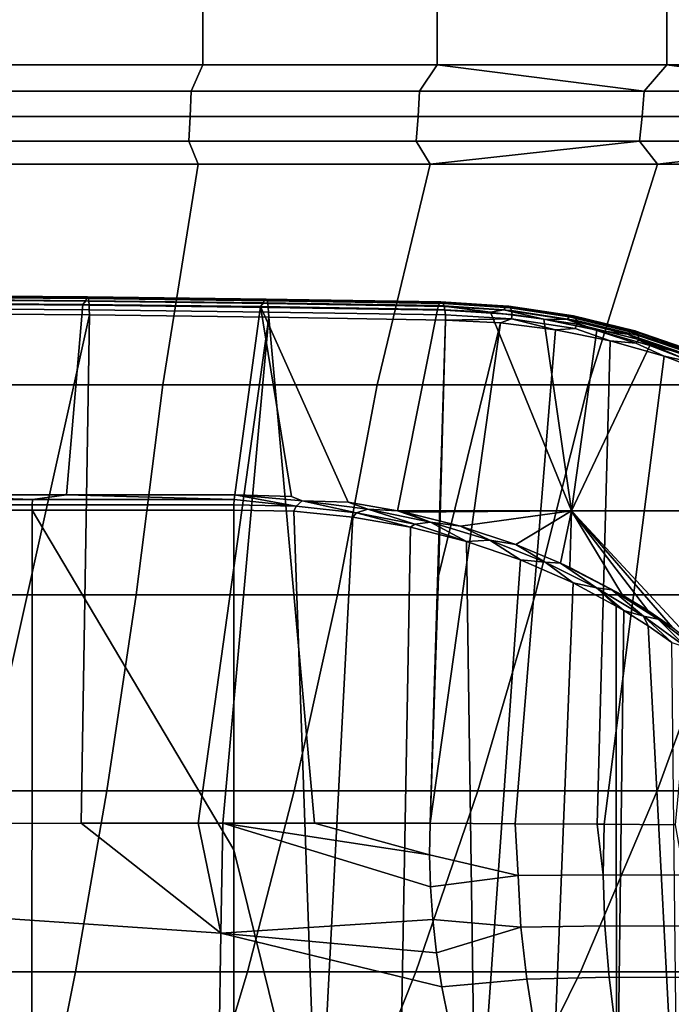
# Model space of a CAD drawing. Header units: metres. Extents: x -109 to 109, y -100 to 76.
# Tile 96 of 256: x 2.39 to 7.73, y -84.09 to -76.04. Entities that reach past the tile are written whole.
import ezdxf

# ---------------------------------------------------------------- set-up
doc = ezdxf.new("R2010")
doc.units = ezdxf.units.M
doc.layers.add('solid_21062310', color=7, linetype='CONTINUOUS')

msp = doc.modelspace()

# ---------------------------------------------------------------- linework, layer by layer
at = {"layer": 'solid_21062310'}
for points in [[(1.96133, -63.901745, -29.41861), (3.91057, -63.901745, -29.187902), (3.893515, -76.406158, -29.08012), (1.952778, -76.406158, -29.30982)], [(3.91057, -63.901745, 20.193041), (1.96133, -63.901745, 20.423748), (1.952778, -76.406158, 20.314959), (3.893515, -76.406158, 20.085258)], [(3.91057, -63.901745, -29.187902), (5.835702, -63.901745, -28.804972), (5.810246, -76.406158, -28.698858), (3.893515, -76.406158, -29.08012)], [(5.835702, -63.901745, 19.81011), (3.91057, -63.901745, 20.193041), (3.893515, -76.406158, 20.085258), (5.810246, -76.406158, 19.703997)], [(5.835702, -63.901745, -28.804972), (7.724858, -63.901745, -28.272177), (7.691156, -76.406158, -28.168386), (5.810246, -76.406158, -28.698858)], [(7.724858, -63.901745, 19.277315), (5.835702, -63.901745, 19.81011), (5.810246, -76.406158, 19.703997), (7.691155, -76.406158, 19.173525)], [(9.56639, -63.901745, 18.59794), (7.724858, -63.901745, 19.277315), (7.691155, -76.406158, 19.173525), (9.524643, -76.406158, 18.497116)], [(7.724858, -63.901745, -28.272177), (9.56639, -63.901745, -27.592802), (9.524644, -76.406158, -27.491978), (7.691156, -76.406158, -28.168386)], [(1.903928, -76.619858, -29.296381), (1.952778, -76.406158, -29.30982), (3.893515, -76.406158, -29.08012), (3.796682, -76.619858, -29.077871)], [(1.903928, -76.619858, 20.301517), (3.796682, -76.619858, 20.08301), (3.893515, -76.406158, 20.085258), (1.952778, -76.406158, 20.314959)], [(3.796682, -76.619858, -29.077871), (3.893515, -76.406158, -29.08012), (5.810246, -76.406158, -28.698858), (5.667156, -76.619858, -28.715115)], [(3.796682, -76.619858, 20.08301), (5.667156, -76.619858, 19.720251), (5.810246, -76.406158, 19.703997), (3.893515, -76.406158, 20.085258)], [(5.667156, -76.619858, -28.715115), (5.810246, -76.406158, -28.698858), (7.504373, -76.619858, -28.210238)], [(7.504373, -76.619858, 19.215376), (5.810246, -76.406158, 19.703997), (5.667156, -76.619858, 19.720251)], [(7.504373, -76.619858, -28.210238), (5.810246, -76.406158, -28.698858), (7.691156, -76.406158, -28.168386)], [(7.504373, -76.619858, 19.215376), (7.691155, -76.406158, 19.173525), (5.810246, -76.406158, 19.703997)], [(7.504373, -76.619858, -28.210238), (7.691156, -76.406158, -28.168386), (9.297551, -76.619858, -27.566206)], [(9.297551, -76.619858, 18.571344), (7.691155, -76.406158, 19.173525), (7.504373, -76.619858, 19.215376)], [(9.297551, -76.619858, 18.571344), (9.524643, -76.406158, 18.497116), (7.691155, -76.406158, 19.173525)], [(9.297551, -76.619858, -27.566206), (7.691156, -76.406158, -28.168386), (9.524644, -76.406158, -27.491978)], [(3.796682, -76.619858, 20.08301), (1.903928, -76.619858, 20.301517), (1.900279, -76.829544, 20.253994), (3.789406, -76.829544, 20.035904)], [(1.903928, -76.619858, -29.296381), (3.796682, -76.619858, -29.077871), (3.789406, -76.829544, -29.030766), (1.900279, -76.829544, -29.248856)], [(5.667156, -76.619858, 19.720251), (3.796682, -76.619858, 20.08301), (3.789406, -76.829544, 20.035904), (5.656296, -76.829544, 19.673841)], [(3.796682, -76.619858, -29.077871), (5.667156, -76.619858, -28.715115), (5.656296, -76.829544, -28.668703), (3.789406, -76.829544, -29.030766)], [(7.504373, -76.619858, 19.215376), (5.667156, -76.619858, 19.720251), (5.656296, -76.829544, 19.673841), (7.489992, -76.829544, 19.169933)], [(5.667156, -76.619858, -28.715115), (7.504373, -76.619858, -28.210238), (7.489992, -76.829544, -28.164795), (5.656296, -76.829544, -28.668703)], [(9.297551, -76.619858, 18.571344), (7.504373, -76.619858, 19.215376), (7.489992, -76.829544, 19.169933), (9.279734, -76.829544, 18.527136)], [(7.504373, -76.619858, -28.210238), (9.297551, -76.619858, -27.566206), (9.279734, -76.829544, -27.521997), (7.489992, -76.829544, -28.164795)], [(3.789406, -76.829544, 20.035904), (1.900279, -76.829544, 20.253994), (1.894373, -77.030258, 20.177065), (3.777628, -77.030258, 19.959652)], [(1.900279, -76.829544, -29.248856), (3.789406, -76.829544, -29.030766), (3.777628, -77.030258, -28.954514), (1.894373, -77.030258, -29.171926)], [(5.656296, -76.829544, 19.673841), (3.789406, -76.829544, 20.035904), (3.777628, -77.030258, 19.959652), (5.638715, -77.030258, 19.598715)], [(3.789406, -76.829544, -29.030766), (5.656296, -76.829544, -28.668703), (5.638715, -77.030258, -28.593576), (3.777628, -77.030258, -28.954514)], [(7.489992, -76.829544, 19.169933), (5.656296, -76.829544, 19.673841), (5.638715, -77.030258, 19.598715), (7.466712, -77.030258, 19.096373)], [(5.656296, -76.829544, -28.668703), (7.489992, -76.829544, -28.164795), (7.466712, -77.030258, -28.091234), (5.638715, -77.030258, -28.593576)], [(9.279734, -76.829544, 18.527136), (7.489992, -76.829544, 19.169933), (7.466712, -77.030258, 19.096373), (9.250892, -77.030258, 18.455572)], [(7.489992, -76.829544, -28.164795), (9.279734, -76.829544, -27.521997), (9.250892, -77.030258, -27.450434), (7.466712, -77.030258, -28.091234)], [(1.894373, -77.030258, 20.177065), (1.933402, -77.217697, 20.068769), (3.854882, -77.217697, 19.841347), (3.777628, -77.030258, 19.959652)], [(1.894373, -77.030258, -29.171926), (3.777628, -77.030258, -28.954514), (3.854882, -77.217697, -28.836208), (1.933402, -77.217697, -29.063631)], [(3.777628, -77.030258, 19.959652), (3.854882, -77.217697, 19.841347), (5.752596, -77.217697, 19.463869), (5.638715, -77.030258, 19.598715)], [(3.777628, -77.030258, -28.954514), (5.638715, -77.030258, -28.593576), (5.752596, -77.217697, -28.458731), (3.854882, -77.217697, -28.836208)], [(7.466712, -77.030258, 19.096373), (5.638715, -77.030258, 19.598715), (5.752596, -77.217697, 19.463869)], [(5.638715, -77.030258, -28.593576), (7.466712, -77.030258, -28.091234), (5.752596, -77.217697, -28.458731)], [(7.466712, -77.030258, 19.096373), (5.752596, -77.217697, 19.463869), (7.614843, -77.217697, 18.938662)], [(7.466712, -77.030258, -28.091234), (7.614843, -77.217697, -27.933523), (5.752596, -77.217697, -28.458731)], [(9.250892, -77.030258, 18.455572), (7.466712, -77.030258, 19.096373), (7.614843, -77.217697, 18.938662)], [(7.466712, -77.030258, -28.091234), (9.250892, -77.030258, -27.450434), (7.614843, -77.217697, -27.933523)], [(9.250892, -77.030258, 18.455572), (7.614843, -77.217697, 18.938662), (9.430139, -77.217697, 18.268963)], [(9.250892, -77.030258, -27.450434), (9.430139, -77.217697, -27.263824), (7.614843, -77.217697, -27.933523)], [(1.78767, -79.024376, 18.787245), (3.564849, -79.024376, 18.582079), (3.854882, -77.217697, 19.841347), (1.933402, -77.217697, 20.068769)], [(1.78767, -79.024376, -27.782106), (1.933402, -77.217697, -29.063631), (3.854882, -77.217697, -28.836208), (3.564849, -79.024376, -27.576941)], [(3.564849, -79.024376, 18.582079), (5.321108, -79.024376, 18.241472), (5.752596, -77.217697, 19.463869), (3.854882, -77.217697, 19.841347)], [(3.564849, -79.024376, -27.576941), (3.854882, -77.217697, -28.836208), (5.752596, -77.217697, -28.458731), (5.321108, -79.024376, -27.236334)], [(5.321108, -79.024376, 18.241472), (7.046141, -79.024376, 17.767426), (7.614843, -77.217697, 18.938662), (5.752596, -77.217697, 19.463869)], [(5.321108, -79.024376, -27.236334), (5.752596, -77.217697, -28.458731), (7.614843, -77.217697, -27.933523), (7.046141, -79.024376, -26.762287)], [(7.046141, -79.024376, 17.767426), (8.729825, -79.024376, 17.162718), (9.430139, -77.217697, 18.268963), (7.614843, -77.217697, 18.938662)], [(7.046141, -79.024376, -26.762287), (7.614843, -77.217697, -27.933523), (9.430139, -77.217697, -27.263824), (8.729825, -79.024376, -26.157581)], [(2.934788, -78.335876, -29.058586), (2.939547, -78.314407, -29.094358), (1.472024, -78.302742, -29.233799), (1.469626, -78.324242, -29.197775)], [(2.939547, -78.314407, -29.094358), (2.944766, -78.30378, -29.134647), (1.474649, -78.292107, -29.274366), (1.472024, -78.302742, -29.233799)], [(2.944766, -78.30378, -29.134647), (2.950037, -78.304825, -29.176296), (1.477298, -78.293159, -29.31629), (1.474649, -78.292107, -29.274366)], [(2.950037, -78.304825, -29.176296), (2.954945, -78.317467, -29.21604), (1.479761, -78.305824, -29.356279), (1.477298, -78.293159, -29.31629)], [(2.954945, -78.317467, -29.21604), (2.959107, -78.340721, -29.250761), (1.481845, -78.329109, -29.391197), (1.479761, -78.305824, -29.356279)], [(4.388221, -78.354134, -28.827915), (4.395281, -78.332695, -28.863277), (2.939547, -78.314407, -29.094358), (2.934788, -78.335876, -29.058586)], [(4.395281, -78.332695, -28.863277), (4.403037, -78.322083, -28.903116), (2.944766, -78.30378, -29.134647), (2.939547, -78.314407, -29.094358)], [(4.403037, -78.322083, -28.903116), (4.410882, -78.32312, -28.944315), (2.950037, -78.304825, -29.176296), (2.944766, -78.30378, -29.134647)], [(4.410882, -78.32312, -28.944315), (4.418202, -78.335732, -28.98365), (2.954945, -78.317467, -29.21604), (2.950037, -78.304825, -29.176296)], [(4.418202, -78.335732, -28.98365), (4.424425, -78.358925, -29.018047), (2.959107, -78.340721, -29.250761), (2.954945, -78.317467, -29.21604)], [(2.909913, -78.36631, -29.032766), (1.4676, -78.354965, -29.169081), (1.391456, -79.924942, -27.991037), (2.778051, -79.924873, -27.867723)], [(1.469626, -78.324242, -29.197775), (1.4676, -78.354965, -29.169081), (2.909913, -78.36631, -29.032766), (2.934788, -78.335876, -29.058586)], [(2.959107, -78.340721, -29.250761), (2.962196, -78.372749, -29.277742), (1.483387, -78.361176, -29.418304), (1.481845, -78.329109, -29.391197)], [(2.962196, -78.372749, -29.277742), (2.963971, -78.411049, -29.294867), (1.484265, -78.399521, -29.435474), (1.483387, -78.361176, -29.418304)], [(1.484489, -78.4412, -29.441368), (1.484265, -78.399521, -29.435474), (2.963971, -78.411049, -29.294867), (2.964185, -78.452637, -29.300798)], [(4.364944, -78.384369, -28.803194), (2.909913, -78.36631, -29.032766), (2.778051, -79.924873, -27.867723), (4.154934, -79.924767, -27.662678)], [(2.934788, -78.335876, -29.058586), (2.909913, -78.36631, -29.032766), (4.364944, -78.384369, -28.803194), (4.388221, -78.354134, -28.827915)], [(4.424425, -78.358925, -29.018047), (4.429064, -78.3909, -29.044813), (2.962196, -78.372749, -29.277742), (2.959107, -78.340721, -29.250761)], [(4.429064, -78.3909, -29.044813), (4.431757, -78.429138, -29.061857), (2.963971, -78.411049, -29.294867), (2.962196, -78.372749, -29.277742)], [(4.618237, -79.93782, -27.564074), (4.364944, -78.384369, -28.803194), (4.154934, -79.924767, -27.662678)], [(4.388221, -78.354134, -28.827915), (4.364944, -78.384369, -28.803194), (5.812478, -78.408279, -28.480886), (5.821192, -78.374557, -28.512575)], [(5.081958, -79.985298, -27.427134), (5.485101, -80.054581, -27.276272), (5.812478, -78.408279, -28.480886), (4.364944, -78.384369, -28.803194)], [(4.705156, -79.974419, -27.520056), (5.081958, -79.985298, -27.427134), (4.364944, -78.384369, -28.803194), (4.618237, -79.93782, -27.564074)], [(5.821192, -78.374557, -28.512575), (5.829317, -78.356522, -28.543079), (4.395281, -78.332695, -28.863277), (4.388221, -78.354134, -28.827915)], [(5.829317, -78.356522, -28.543079), (5.839541, -78.345848, -28.582319), (4.403037, -78.322083, -28.903116), (4.395281, -78.332695, -28.863277)], [(5.839541, -78.345848, -28.582319), (5.849905, -78.346809, -28.62294), (4.410882, -78.32312, -28.944315), (4.403037, -78.322083, -28.903116)], [(5.849905, -78.346809, -28.62294), (5.8596, -78.359344, -28.661764), (4.418202, -78.335732, -28.98365), (4.410882, -78.32312, -28.944315)], [(5.8596, -78.359344, -28.661764), (5.867867, -78.382462, -28.695759), (4.424425, -78.358925, -29.018047), (4.418202, -78.335732, -28.98365)], [(5.867867, -78.382462, -28.695759), (5.874061, -78.414352, -28.722267), (4.429064, -78.3909, -29.044813), (4.424425, -78.358925, -29.018047)], [(5.874061, -78.414352, -28.722267), (5.877698, -78.45253, -28.73922), (4.431757, -78.429138, -29.061857), (4.429064, -78.3909, -29.044813)], [(5.821192, -78.374557, -28.512575), (5.812478, -78.408279, -28.480886), (6.248332, -78.429626, -28.355459)], [(6.370456, -78.389931, -28.381117), (5.829317, -78.356522, -28.543079), (5.821192, -78.374557, -28.512575), (6.356695, -78.411133, -28.347662)], [(6.356695, -78.411133, -28.347662), (5.821192, -78.374557, -28.512575), (6.248332, -78.429626, -28.355459)], [(5.829317, -78.356522, -28.543079), (6.370456, -78.389931, -28.381117), (6.384654, -78.379501, -28.419168), (5.839541, -78.345848, -28.582319)], [(5.839541, -78.345848, -28.582319), (6.384654, -78.379501, -28.419168), (6.398179, -78.380661, -28.458843), (5.849905, -78.346809, -28.62294)], [(5.849905, -78.346809, -28.62294), (6.398179, -78.380661, -28.458843), (6.409976, -78.393318, -28.497038), (5.8596, -78.359344, -28.661764)], [(5.8596, -78.359344, -28.661764), (6.409976, -78.393318, -28.497038), (6.419121, -78.416489, -28.530769), (5.867867, -78.382462, -28.695759)], [(5.867867, -78.382462, -28.695759), (6.419121, -78.416489, -28.530769), (6.4249, -78.448357, -28.557404), (5.874061, -78.414352, -28.722267)], [(6.356695, -78.411133, -28.347662), (6.874474, -78.489388, -28.145941), (6.892438, -78.468819, -28.177761), (6.370456, -78.389931, -28.381117)], [(6.370456, -78.389931, -28.381117), (6.892438, -78.468819, -28.177761), (6.910373, -78.458954, -28.214357), (6.384654, -78.379501, -28.419168)], [(6.384654, -78.379501, -28.419168), (6.910373, -78.458954, -28.214357), (6.926878, -78.460564, -28.252871), (6.398179, -78.380661, -28.458843)], [(6.398179, -78.380661, -28.458843), (6.926878, -78.460564, -28.252871), (6.940664, -78.473518, -28.290293), (6.409976, -78.393318, -28.497038)], [(6.409976, -78.393318, -28.497038), (6.940664, -78.473518, -28.290293), (6.950653, -78.496819, -28.323696), (6.419121, -78.416489, -28.530769)], [(1.484489, -78.4412, -29.441368), (2.964185, -78.452637, -29.300798), (2.038628, -82.612976, -29.402903), (1.93358, -82.612984, -29.411276)], [(2.964185, -78.452637, -29.300798), (2.896655, -82.612862, -29.317781), (2.038628, -82.612976, -29.402903)], [(2.964185, -78.452637, -29.300798), (4.432227, -78.470543, -29.067856), (3.855357, -82.612694, -29.187099), (2.896655, -82.612862, -29.317781)], [(2.964185, -78.452637, -29.300798), (2.963971, -78.411049, -29.294867), (4.431757, -78.429138, -29.061857), (4.432227, -78.470543, -29.067856)], [(4.432227, -78.470543, -29.067856), (4.055787, -82.612648, -29.154982), (3.855357, -82.612694, -29.187099)], [(4.432227, -78.470543, -29.067856), (4.80825, -82.612465, -29.019415), (4.055787, -82.612648, -29.154982)], [(5.877698, -78.45253, -28.73922), (5.878498, -78.493973, -28.745333), (4.432227, -78.470543, -29.067856), (4.431757, -78.429138, -29.061857)], [(4.432227, -78.470543, -29.067856), (5.878498, -78.493973, -28.745333), (5.753918, -82.612183, -28.814997), (4.80825, -82.612465, -29.019415)], [(5.485101, -80.054581, -27.276272), (6.911325, -80.056175, -26.883471), (6.248332, -78.429626, -28.355459), (5.812478, -78.408279, -28.480886)], [(5.874061, -78.414352, -28.722267), (6.4249, -78.448357, -28.557404), (6.4183, -78.485535, -28.577793), (5.877698, -78.45253, -28.73922)], [(6.4183, -78.485535, -28.577793), (5.878498, -78.493973, -28.745333), (5.877698, -78.45253, -28.73922)], [(6.356695, -78.411133, -28.347662), (6.248332, -78.429626, -28.355459), (6.684351, -78.486198, -28.195351)], [(6.911325, -80.056175, -26.883471), (6.684351, -78.486198, -28.195351), (6.248332, -78.429626, -28.355459)], [(6.356695, -78.411133, -28.347662), (6.684351, -78.486198, -28.195351), (6.874474, -78.489388, -28.145941)], [(6.956063, -78.528633, -28.350471), (6.94008, -78.563255, -28.375668), (6.4183, -78.485535, -28.577793), (6.4249, -78.448357, -28.557404)], [(6.419121, -78.416489, -28.530769), (6.950653, -78.496819, -28.323696), (6.956063, -78.528633, -28.350471), (6.4249, -78.448357, -28.557404)], [(6.874474, -78.489388, -28.145941), (7.36733, -78.609924, -27.90687), (7.389115, -78.590294, -27.936836), (6.892438, -78.468819, -28.177761)], [(6.892438, -78.468819, -28.177761), (7.389115, -78.590294, -27.936836), (7.410459, -78.581261, -27.971781), (6.910373, -78.458954, -28.214357)], [(6.910373, -78.458954, -28.214357), (7.410459, -78.581261, -27.971781), (7.429691, -78.583534, -28.008972), (6.926878, -78.460564, -28.252871)], [(6.926878, -78.460564, -28.252871), (7.429691, -78.583534, -28.008972), (7.445311, -78.596939, -28.045506), (6.940664, -78.473518, -28.290293)], [(6.940664, -78.473518, -28.290293), (7.445311, -78.596939, -28.045506), (7.456096, -78.620438, -28.078522), (6.950653, -78.496819, -28.323696)], [(5.878498, -78.493973, -28.745333), (5.822475, -80.588768, -28.775042), (5.753918, -82.612183, -28.814997)], [(6.3282, -78.516373, -28.614292), (5.753918, -82.612183, -28.814997), (5.822475, -80.588768, -28.775042)], [(6.778608, -78.573517, -28.449396), (6.448921, -82.615906, -28.612202), (5.753918, -82.612183, -28.814997), (6.3282, -78.516373, -28.614292)], [(6.3282, -78.516373, -28.614292), (5.822475, -80.588768, -28.775042), (5.878498, -78.493973, -28.745333)], [(6.4183, -78.485535, -28.577793), (6.3282, -78.516373, -28.614292), (5.878498, -78.493973, -28.745333)], [(6.4183, -78.485535, -28.577793), (6.778608, -78.573517, -28.449396), (6.3282, -78.516373, -28.614292)], [(6.4183, -78.485535, -28.577793), (6.94008, -78.563255, -28.375668), (6.778608, -78.573517, -28.449396)], [(6.911325, -80.056175, -26.883471), (7.118958, -78.577339, -28.000551), (6.684351, -78.486198, -28.195351)], [(6.874474, -78.489388, -28.145941), (6.684351, -78.486198, -28.195351), (7.118958, -78.577339, -28.000551)], [(6.874474, -78.489388, -28.145941), (7.118958, -78.577339, -28.000551), (7.36733, -78.609924, -27.90687)], [(6.956063, -78.528633, -28.350471), (7.436963, -78.682922, -28.136564), (7.226402, -78.665169, -28.249441), (6.94008, -78.563255, -28.375668)], [(6.950653, -78.496819, -28.323696), (7.456096, -78.620438, -28.078522), (7.461205, -78.652176, -28.105444), (6.956063, -78.528633, -28.350471)], [(6.956063, -78.528633, -28.350471), (7.461205, -78.652176, -28.105444), (7.436963, -78.682922, -28.136564)], [(6.778608, -78.573517, -28.449396), (7.226402, -78.665169, -28.249441), (7.119269, -82.620094, -28.338697), (6.448921, -82.615906, -28.612202)], [(6.94008, -78.563255, -28.375668), (7.226402, -78.665169, -28.249441), (6.778608, -78.573517, -28.449396)], [(6.911325, -80.056175, -26.883471), (7.550569, -78.702072, -27.77112), (7.118958, -78.577339, -28.000551)], [(7.36733, -78.609924, -27.90687), (7.118958, -78.577339, -28.000551), (7.550569, -78.702072, -27.77112)], [(7.36733, -78.609924, -27.90687), (7.831174, -78.768478, -27.634912), (7.856349, -78.749992, -27.662897), (7.389115, -78.590294, -27.936836)], [(7.36733, -78.609924, -27.90687), (7.550569, -78.702072, -27.77112), (7.831174, -78.768478, -27.634912)], [(7.389115, -78.590294, -27.936836), (7.856349, -78.749992, -27.662897), (7.880725, -78.741997, -27.696066), (7.410459, -78.581261, -27.971781)], [(7.410459, -78.581261, -27.971781), (7.880725, -78.741997, -27.696066), (7.902398, -78.745102, -27.731829), (7.429691, -78.583534, -28.008972)], [(7.429691, -78.583534, -28.008972), (7.902398, -78.745102, -27.731829), (7.919674, -78.759079, -27.767389), (7.445311, -78.596939, -28.045506)], [(7.445311, -78.596939, -28.045506), (7.919674, -78.759079, -27.767389), (7.931202, -78.782822, -27.799971), (7.456096, -78.620438, -28.078522)], [(7.456096, -78.620438, -28.078522), (7.931202, -78.782822, -27.799971), (7.936083, -78.814484, -27.827026), (7.461205, -78.652176, -28.105444)], [(6.911325, -80.056175, -26.883471), (8.309898, -80.055931, -26.403055), (7.975066, -78.864929, -27.503557), (7.550569, -78.702072, -27.77112)], [(7.226402, -78.665169, -28.249441), (7.667862, -78.790855, -28.013674), (7.178001, -82.620514, -28.310776), (7.119269, -82.620094, -28.338697)], [(7.436963, -78.682922, -28.136564), (7.667862, -78.790855, -28.013674), (7.226402, -78.665169, -28.249441)], [(7.461205, -78.652176, -28.105444), (7.904902, -78.840279, -27.864927), (7.667862, -78.790855, -28.013674), (7.436963, -78.682922, -28.136564)], [(7.461205, -78.652176, -28.105444), (7.936083, -78.814484, -27.827026), (7.904902, -78.840279, -27.864927)], [(7.831174, -78.768478, -27.634912), (7.550569, -78.702072, -27.77112), (7.975066, -78.864929, -27.503557)], [(8.103172, -78.954559, -27.739025), (7.757776, -82.625183, -27.997417), (7.178001, -82.620514, -28.310776), (7.667862, -78.790855, -28.013674)], [(7.904902, -78.840279, -27.864927), (8.103172, -78.954559, -27.739025), (7.667862, -78.790855, -28.013674)], [(3.346087, -80.742325, -26.160631), (1.677967, -80.742325, -26.353207), (1.78767, -79.024376, -27.782106), (3.564849, -79.024376, -27.576941)], [(1.677967, -80.742325, 17.358345), (3.346087, -80.742325, 17.16577), (3.564849, -79.024376, 18.582079), (1.78767, -79.024376, 18.787245)], [(4.99457, -80.742325, -25.840927), (3.346087, -80.742325, -26.160631), (3.564849, -79.024376, -27.576941), (5.321108, -79.024376, -27.236334)], [(3.346087, -80.742325, 17.16577), (4.99457, -80.742325, 16.846064), (5.321108, -79.024376, 18.241472), (3.564849, -79.024376, 18.582079)], [(6.613744, -80.742325, -25.395969), (4.99457, -80.742325, -25.840927), (5.321108, -79.024376, -27.236334), (7.046141, -79.024376, -26.762287)], [(4.99457, -80.742325, 16.846064), (6.613744, -80.742325, 16.401108), (7.046141, -79.024376, 17.767426), (5.321108, -79.024376, 18.241472)], [(8.194105, -80.742325, -24.828373), (6.613744, -80.742325, -25.395969), (7.046141, -79.024376, -26.762287), (8.729825, -79.024376, -26.157581)], [(6.613744, -80.742325, 16.401108), (8.194105, -80.742325, 15.83351), (8.729825, -79.024376, 17.162718), (7.046141, -79.024376, 17.767426)], [(0.834333, -79.962952, -27.993322), (2.4988, -79.962891, -27.875013), (1.391456, -79.924942, -27.991037)], [(2.4988, -79.962891, -27.875013), (2.778051, -79.924873, -27.867723), (1.391456, -79.924942, -27.991037)], [(2.4988, -79.962891, -27.875013), (4.150691, -79.962769, -27.638992), (2.778051, -79.924873, -27.867723)], [(4.154934, -79.924767, -27.662678), (2.778051, -79.924873, -27.867723), (4.150691, -79.962769, -27.638992)], [(4.154934, -79.924767, -27.662678), (4.150691, -79.962769, -27.638992), (4.656456, -80.016365, -27.513777)], [(4.705156, -79.974419, -27.520056), (4.618237, -79.93782, -27.564074), (4.154934, -79.924767, -27.662678)], [(4.705156, -79.974419, -27.520056), (4.154934, -79.924767, -27.662678), (4.656456, -80.016365, -27.513777)], [(2.497211, -80.005386, -27.860113), (0.833802, -80.005447, -27.978346), (0.833626, -80.050179, -27.973267), (2.496569, -80.050117, -27.85507)], [(2.4988, -79.962891, -27.875013), (0.834333, -79.962952, -27.993322), (0.833802, -80.005447, -27.978346), (2.497211, -80.005386, -27.860113)], [(2.496569, -80.050117, -27.85507), (4.146838, -80.049995, -27.619295), (4.14805, -80.005264, -27.624241), (2.497211, -80.005386, -27.860113)], [(4.150691, -79.962769, -27.638992), (2.4988, -79.962891, -27.875013), (2.497211, -80.005386, -27.860113), (4.14805, -80.005264, -27.624241)], [(4.656456, -80.016365, -27.513777), (4.14805, -80.005264, -27.624241), (4.146838, -80.049995, -27.619295), (4.637533, -80.058365, -27.5116)], [(4.150691, -79.962769, -27.638992), (4.14805, -80.005264, -27.624241), (4.656456, -80.016365, -27.513777)], [(4.705156, -79.974419, -27.520056), (4.656456, -80.016365, -27.513777), (5.151363, -80.073143, -27.361753)], [(5.242328, -80.040985, -27.34886), (5.081958, -79.985298, -27.427134), (4.705156, -79.974419, -27.520056)], [(5.242328, -80.040985, -27.34886), (4.705156, -79.974419, -27.520056), (5.151363, -80.073143, -27.361753)], [(5.242328, -80.040985, -27.34886), (5.485101, -80.054581, -27.276272), (5.081958, -79.985298, -27.427134)], [(0.834049, -85.612221, -27.970312), (2.494245, -85.61216, -27.852345), (2.496569, -80.050117, -27.85507), (0.833626, -80.050179, -27.973267)], [(4.146838, -82.830872, -27.617846), (2.496569, -80.050117, -27.85507), (2.494245, -85.61216, -27.852345), (4.146838, -85.612038, -27.616398)], [(4.146838, -82.830872, -27.617846), (4.146838, -80.049995, -27.619295), (2.496569, -80.050117, -27.85507)], [(4.146838, -82.830872, -27.617846), (4.834929, -85.611954, -27.453636), (4.637533, -80.058365, -27.5116), (4.146838, -80.049995, -27.619295)], [(4.637533, -80.058365, -27.5116), (5.12091, -80.106071, -27.365459), (5.151363, -80.073143, -27.361753), (4.656456, -80.016365, -27.513777)], [(4.834929, -85.611954, -27.453636), (5.12091, -80.106071, -27.365459), (4.637533, -80.058365, -27.5116)], [(5.12091, -80.106071, -27.365459), (5.593532, -80.188492, -27.181328), (5.151363, -80.073143, -27.361753)], [(5.242328, -80.040985, -27.34886), (5.151363, -80.073143, -27.361753), (5.627491, -80.165939, -27.17264)], [(5.593532, -80.188492, -27.181328), (5.627491, -80.165939, -27.17264), (5.151363, -80.073143, -27.361753)], [(5.756267, -80.1493, -27.134432), (5.485101, -80.054581, -27.276272), (5.242328, -80.040985, -27.34886)], [(5.756267, -80.1493, -27.134432), (5.242328, -80.040985, -27.34886), (5.627491, -80.165939, -27.17264)], [(5.544075, -80.066795, -27.251764), (6.911325, -80.056175, -26.883471), (5.485101, -80.054581, -27.276272)], [(5.756267, -80.1493, -27.134432), (5.544075, -80.066795, -27.251764), (5.485101, -80.054581, -27.276272)], [(6.002705, -80.180481, -27.038855), (6.911325, -80.056175, -26.883471), (5.544075, -80.066795, -27.251764)], [(5.756267, -80.1493, -27.134432), (6.002705, -80.180481, -27.038855), (5.544075, -80.066795, -27.251764)], [(6.002705, -80.180481, -27.038855), (6.454716, -80.330292, -26.784546), (6.911325, -80.056175, -26.883471)], [(6.454716, -80.330292, -26.784546), (6.821613, -80.484055, -26.540031), (6.911325, -80.056175, -26.883471)], [(6.821613, -80.484055, -26.540031), (6.897082, -80.519096, -26.485477), (6.911325, -80.056175, -26.883471)], [(6.897082, -80.519096, -26.485477), (7.327233, -80.744461, -26.142458), (6.911325, -80.056175, -26.883471)], [(7.93562, -81.159157, -25.537241), (8.309898, -80.055931, -26.403055), (6.911325, -80.056175, -26.883471)], [(7.73817, -81.010345, -25.751747), (7.93562, -81.159157, -25.537241), (6.911325, -80.056175, -26.883471)], [(7.535578, -80.87207, -25.95332), (7.73817, -81.010345, -25.751747), (6.911325, -80.056175, -26.883471)], [(7.327233, -80.744461, -26.142458), (7.535578, -80.87207, -25.95332), (6.911325, -80.056175, -26.883471)], [(4.834929, -85.611954, -27.453636), (5.493928, -85.611832, -27.220865), (5.593532, -80.188492, -27.181328), (5.12091, -80.106071, -27.365459)], [(5.593532, -80.188492, -27.181328), (6.050291, -80.305206, -26.960926), (5.627491, -80.165939, -27.17264)], [(5.756267, -80.1493, -27.134432), (5.627491, -80.165939, -27.17264), (6.050291, -80.305206, -26.960926)], [(6.242023, -80.295525, -26.881243), (6.002705, -80.180481, -27.038855), (5.756267, -80.1493, -27.134432)], [(6.242023, -80.295525, -26.881243), (5.756267, -80.1493, -27.134432), (6.050291, -80.305206, -26.960926)], [(5.493928, -85.611832, -27.220865), (6.127425, -85.611671, -26.916121), (6.050291, -80.305206, -26.960926), (5.593532, -80.188492, -27.181328)], [(6.242023, -80.295525, -26.881243), (6.454716, -80.330292, -26.784546), (6.002705, -80.180481, -27.038855)], [(6.242023, -80.295525, -26.881243), (6.050291, -80.305206, -26.960926), (6.493944, -80.457413, -26.702087)], [(6.127425, -85.611671, -26.916121), (6.493944, -80.457413, -26.702087), (6.050291, -80.305206, -26.960926)], [(6.695934, -80.47551, -26.593878), (6.454716, -80.330292, -26.784546), (6.242023, -80.295525, -26.881243)], [(6.695934, -80.47551, -26.593878), (6.242023, -80.295525, -26.881243), (6.493944, -80.457413, -26.702087)], [(6.695934, -80.47551, -26.593878), (6.821613, -80.484055, -26.540031), (6.454716, -80.330292, -26.784546)], [(6.127425, -85.611671, -26.916121), (6.724655, -85.611481, -26.545307), (6.925172, -80.645981, -26.401911), (6.493944, -80.457413, -26.702087)], [(6.695934, -80.47551, -26.593878), (6.493944, -80.457413, -26.702087), (6.925172, -80.645981, -26.401911)], [(7.115973, -80.684708, -26.276957), (6.821613, -80.484055, -26.540031), (6.695934, -80.47551, -26.593878)], [(7.115973, -80.684708, -26.276957), (6.695934, -80.47551, -26.593878), (6.925172, -80.645981, -26.401911)], [(7.240165, -80.701416, -26.210991), (6.897082, -80.519096, -26.485477), (6.821613, -80.484055, -26.540031)], [(7.240165, -80.701416, -26.210991), (6.821613, -80.484055, -26.540031), (7.115973, -80.684708, -26.276957)], [(7.240165, -80.701416, -26.210991), (7.327233, -80.744461, -26.142458), (6.897082, -80.519096, -26.485477)], [(6.724655, -85.611481, -26.545307), (7.277937, -85.611252, -26.111641), (7.276854, -80.834335, -26.115517), (6.925172, -80.645981, -26.401911)], [(7.115973, -80.684708, -26.276957), (6.925172, -80.645981, -26.401911), (7.276854, -80.834335, -26.115517)], [(7.115973, -80.684708, -26.276957), (7.276854, -80.834335, -26.115517), (7.337691, -80.87043, -26.061665)], [(7.50077, -80.918777, -25.934811), (7.115973, -80.684708, -26.276957), (7.337691, -80.87043, -26.061665)], [(7.240165, -80.701416, -26.210991), (7.115973, -80.684708, -26.276957), (7.50077, -80.918777, -25.934811)], [(7.62014, -80.942528, -25.85841), (7.327233, -80.744461, -26.142458), (7.240165, -80.701416, -26.210991)], [(7.62014, -80.942528, -25.85841), (7.240165, -80.701416, -26.210991), (7.50077, -80.918777, -25.934811)], [(3.10808, -82.346733, -24.619728), (1.558613, -82.346733, -24.798607), (1.677967, -80.742325, -26.353207), (3.346087, -80.742325, -26.160631)], [(1.558613, -82.346733, 15.803744), (3.10808, -82.346733, 15.624866), (3.346087, -80.742325, 17.16577), (1.677967, -80.742325, 17.358345)], [(4.639307, -82.346733, -24.322763), (3.10808, -82.346733, -24.619728), (3.346087, -80.742325, -26.160631), (4.99457, -80.742325, -25.840927)], [(3.10808, -82.346733, 15.624866), (4.639307, -82.346733, 15.327902), (4.99457, -80.742325, 16.846064), (3.346087, -80.742325, 17.16577)], [(6.143309, -82.346733, -23.909456), (4.639307, -82.346733, -24.322763), (4.99457, -80.742325, -25.840927), (6.613744, -80.742325, -25.395969)], [(4.639307, -82.346733, 15.327902), (6.143309, -82.346733, 14.914595), (6.613744, -80.742325, 16.401108), (4.99457, -80.742325, 16.846064)], [(7.611259, -82.346733, -23.382233), (6.143309, -82.346733, -23.909456), (6.613744, -80.742325, -25.395969), (8.194105, -80.742325, -24.828373)], [(6.143309, -82.346733, 14.914595), (7.611259, -82.346733, 14.38737), (8.194105, -80.742325, 15.83351), (6.613744, -80.742325, 16.401108)], [(7.62014, -80.942528, -25.85841), (7.535578, -80.87207, -25.95332), (7.327233, -80.744461, -26.142458)], [(9.034543, -82.346733, -22.744184), (7.611259, -82.346733, -23.382233), (8.194105, -80.742325, -24.828373), (9.72638, -80.742325, -24.141464)], [(7.611259, -82.346733, 14.38737), (9.034543, -82.346733, 13.749323), (9.72638, -80.742325, 15.146603), (8.194105, -80.742325, 15.83351)], [(7.277937, -85.611252, -26.111641), (7.337691, -80.87043, -26.061665), (7.276854, -80.834335, -26.115517)], [(7.277937, -85.611252, -26.111641), (7.781612, -85.610992, -25.621237), (7.537287, -80.996758, -25.875032), (7.337691, -80.87043, -26.061665)], [(7.537287, -80.996758, -25.875032), (7.50077, -80.918777, -25.934811), (7.337691, -80.87043, -26.061665)], [(7.62014, -80.942528, -25.85841), (7.73817, -81.010345, -25.751747), (7.535578, -80.87207, -25.95332)], [(7.732503, -81.132881, -25.676313), (7.850192, -81.173882, -25.571064), (7.50077, -80.918777, -25.934811)], [(7.62014, -80.942528, -25.85841), (7.50077, -80.918777, -25.934811), (7.850192, -81.173882, -25.571064)], [(7.537287, -80.996758, -25.875032), (7.732503, -81.132881, -25.676313), (7.50077, -80.918777, -25.934811)], [(7.963915, -81.203918, -25.484894), (7.73817, -81.010345, -25.751747), (7.62014, -80.942528, -25.85841)], [(7.963915, -81.203918, -25.484894), (7.62014, -80.942528, -25.85841), (7.850192, -81.173882, -25.571064)], [(7.781612, -85.610992, -25.621237), (7.732503, -81.132881, -25.676313), (7.537287, -80.996758, -25.875032)], [(2.852197, -83.828369, -22.963093), (1.430295, -83.828369, -23.127245), (1.558613, -82.346733, -24.798607), (3.10808, -82.346733, -24.619728)], [(1.430295, -83.828369, 14.132383), (2.852197, -83.828369, 13.968231), (3.10808, -82.346733, 15.624866), (1.558613, -82.346733, 15.803744)], [(4.25736, -83.828369, -22.690578), (2.852197, -83.828369, -22.963093), (3.10808, -82.346733, -24.619728), (4.639307, -82.346733, -24.322763)], [(2.852197, -83.828369, 13.968231), (4.25736, -83.828369, 13.695716), (4.639307, -82.346733, 15.327902), (3.10808, -82.346733, 15.624866)], [(5.63754, -83.828369, -22.311298), (4.25736, -83.828369, -22.690578), (4.639307, -82.346733, -24.322763), (6.143309, -82.346733, -23.909456)], [(4.25736, -83.828369, 13.695716), (5.63754, -83.828369, 13.316436), (6.143309, -82.346733, 14.914595), (4.639307, -82.346733, 15.327902)], [(6.984637, -83.828369, -21.827478), (5.63754, -83.828369, -22.311298), (6.143309, -82.346733, -23.909456), (7.611259, -82.346733, -23.382233)], [(5.63754, -83.828369, 13.316436), (6.984637, -83.828369, 12.832617), (7.611259, -82.346733, 14.38737), (6.143309, -82.346733, 14.914595)], [(8.290745, -83.828369, -21.241961), (6.984637, -83.828369, -21.827478), (7.611259, -82.346733, -23.382233), (9.034543, -82.346733, -22.744184)], [(6.984637, -83.828369, 12.832617), (8.290745, -83.828369, 12.247099), (9.034543, -82.346733, 13.749323), (7.611259, -82.346733, 14.38737)], [(2.032595, -83.37619, -29.433432), (2.038628, -82.612976, -29.402903), (2.896655, -82.612862, -29.317781), (4.04107, -83.511139, -29.202991)], [(4.04107, -83.511139, -29.202991), (2.896655, -82.612862, -29.317781), (3.855357, -82.612694, -29.187099)], [(4.04107, -83.511139, -29.202991), (3.855357, -82.612694, -29.187099), (4.055787, -82.612648, -29.154982)], [(4.04107, -83.511139, -29.202991), (4.055787, -82.612648, -29.154982), (5.756301, -83.13221, -28.834469), (5.775509, -83.400101, -28.850527)], [(5.749087, -82.869568, -28.822779), (4.055787, -82.612648, -29.154982), (4.80825, -82.612465, -29.019415)], [(5.749087, -82.869568, -28.822779), (5.756301, -83.13221, -28.834469), (4.055787, -82.612648, -29.154982)], [(5.749087, -82.869568, -28.822779), (4.80825, -82.612465, -29.019415), (5.753918, -82.612183, -28.814997)], [(6.448921, -82.615906, -28.612202), (6.473924, -83.039436, -28.618959), (5.749087, -82.869568, -28.822779), (5.753918, -82.612183, -28.814997)], [(6.473924, -83.039436, -28.618959), (6.448921, -82.615906, -28.612202), (7.119269, -82.620094, -28.338697), (7.170158, -83.034325, -28.33046)], [(7.170158, -83.034325, -28.33046), (7.119269, -82.620094, -28.338697), (7.178001, -82.620514, -28.310776)], [(7.170158, -83.034325, -28.33046), (7.178001, -82.620514, -28.310776), (7.757776, -82.625183, -27.997417), (7.831418, -83.038193, -27.968906)], [(4.146838, -82.830872, -27.617846), (4.146838, -85.612038, -27.616398), (4.834929, -85.611954, -27.453636)], [(6.473924, -83.039436, -28.618959), (5.756301, -83.13221, -28.834469), (5.749087, -82.869568, -28.822779)], [(6.473924, -83.039436, -28.618959), (6.496194, -83.463844, -28.646475), (5.775509, -83.400101, -28.850527), (5.756301, -83.13221, -28.834469)], [(7.170158, -83.034325, -28.33046), (7.18377, -83.450966, -28.360857), (6.496194, -83.463844, -28.646475), (6.473924, -83.039436, -28.618959)], [(7.831418, -83.038193, -27.968906), (7.83738, -83.454414, -28.004087), (7.18377, -83.450966, -28.360857), (7.170158, -83.034325, -28.33046)], [(2.032595, -83.37619, -29.433432), (4.04107, -83.511139, -29.202991), (4.027387, -84.401031, -29.329622), (2.026802, -84.13472, -29.52178)], [(4.04107, -83.511139, -29.202991), (5.775509, -83.400101, -28.850527), (5.806667, -83.673241, -28.871418)], [(6.496194, -83.463844, -28.646475), (5.806667, -83.673241, -28.871418), (5.775509, -83.400101, -28.850527)], [(6.496194, -83.463844, -28.646475), (6.543672, -83.889244, -28.685034), (5.849729, -83.951599, -28.897604), (5.806667, -83.673241, -28.871418)], [(7.18377, -83.450966, -28.360857), (7.217478, -83.870636, -28.402849), (6.543672, -83.889244, -28.685034), (6.496194, -83.463844, -28.646475)], [(7.83738, -83.454414, -28.004087), (7.858694, -83.874847, -28.052401), (7.217478, -83.870636, -28.402849), (7.18377, -83.450966, -28.360857)], [(4.027387, -84.401031, -29.329622), (4.04107, -83.511139, -29.202991), (5.849729, -83.951599, -28.897604), (5.9056, -84.235313, -28.929359)], [(4.04107, -83.511139, -29.202991), (5.806667, -83.673241, -28.871418), (5.849729, -83.951599, -28.897604)], [(2.57991, -85.178703, -21.200256), (1.293751, -85.178703, -21.348736), (1.430295, -83.828369, -23.127245), (2.852197, -83.828369, -22.963093)], [(1.293751, -85.178703, 12.353874), (2.57991, -85.178703, 12.205394), (2.852197, -83.828369, 13.968231), (1.430295, -83.828369, 14.132383)], [(3.850929, -85.178703, -20.953756), (2.57991, -85.178703, -21.200256), (2.852197, -83.828369, -22.963093), (4.25736, -83.828369, -22.690578)], [(2.57991, -85.178703, 12.205394), (3.850929, -85.178703, 11.958894), (4.25736, -83.828369, 13.695716), (2.852197, -83.828369, 13.968231)], [(5.099349, -85.178703, -20.610683), (3.850929, -85.178703, -20.953756), (4.25736, -83.828369, -22.690578), (5.63754, -83.828369, -22.311298)], [(3.850929, -85.178703, 11.958894), (5.099349, -85.178703, 11.615823), (5.63754, -83.828369, 13.316436), (4.25736, -83.828369, 13.695716)], [(6.317843, -85.178703, -20.173054), (5.099349, -85.178703, -20.610683), (5.63754, -83.828369, -22.311298), (6.984637, -83.828369, -21.827478)], [(5.099349, -85.178703, 11.615823), (6.317843, -85.178703, 11.178191), (6.984637, -83.828369, 12.832617), (5.63754, -83.828369, 13.316436)], [(7.499263, -85.178703, -19.643433), (6.317843, -85.178703, -20.173054), (6.984637, -83.828369, -21.827478), (8.290745, -83.828369, -21.241961)], [(6.317843, -85.178703, 11.178191), (7.499263, -85.178703, 10.64857), (8.290745, -83.828369, 12.247099), (6.984637, -83.828369, 12.832617)], [(7.217478, -83.870636, -28.402849), (7.269629, -84.293304, -28.457413), (6.613694, -84.315514, -28.735601), (6.543672, -83.889244, -28.685034)], [(7.858694, -83.874847, -28.052401), (7.894585, -84.299461, -28.114597), (7.269629, -84.293304, -28.457413), (7.217478, -83.870636, -28.402849)], [(8.636674, -85.178703, -19.024927), (7.499263, -85.178703, -19.643433), (8.290745, -83.828369, -21.241961), (9.5482, -83.828369, -20.558178)], [(7.499263, -85.178703, 10.64857), (8.636674, -85.178703, 10.030066), (9.5482, -83.828369, 11.563316), (8.290745, -83.828369, 12.247099)], [(6.543672, -83.889244, -28.685034), (6.613694, -84.315514, -28.735601), (5.9056, -84.235313, -28.929359), (5.849729, -83.951599, -28.897604)]]:
    msp.add_3dface(points, dxfattribs=at)

doc.saveas('drawing.dxf')
